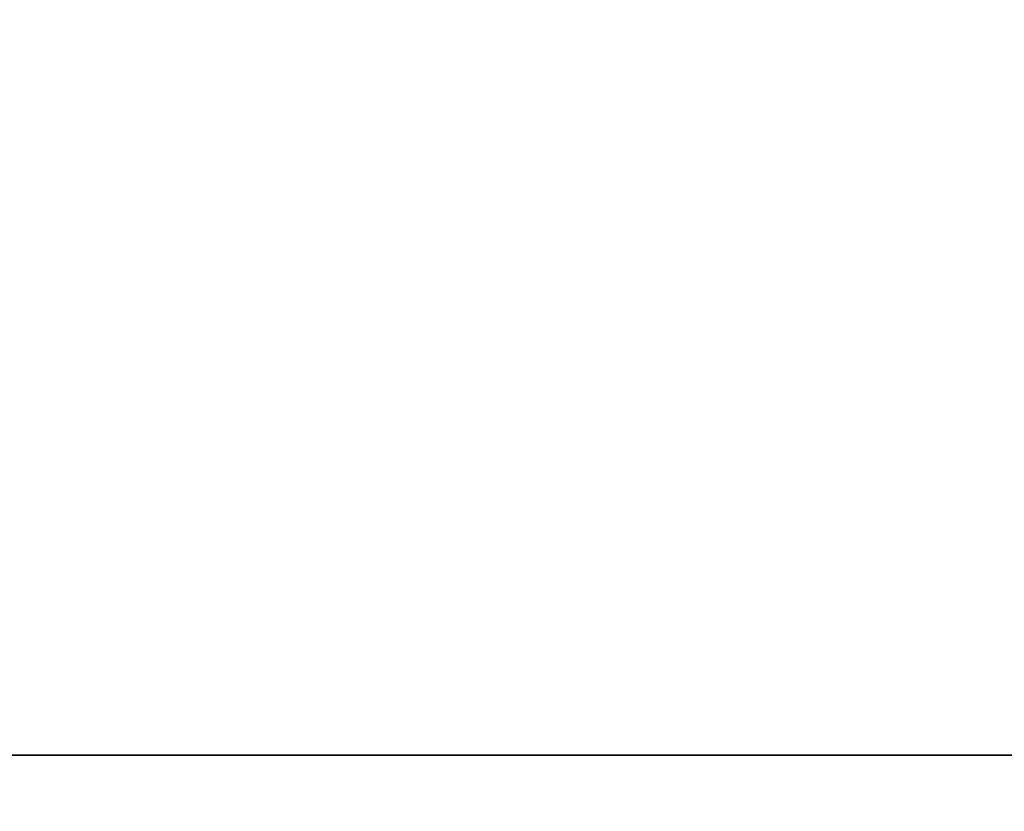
# Model space of a CAD drawing. Extents: x 0 to 35.8, y 0 to 27.5.
# Tile 91 of 256: x 19.2 to 20.009, y 1.64 to 2.29. Entities that reach past the tile are written whole.
import ezdxf

# ---------------------------------------------------------------- set-up
doc = ezdxf.new("R2010")
doc.units = 0
doc.header["$MEASUREMENT"] = 0
doc.layers.get('0').update_dxf_attribs({"color": 13, "linetype": 'CONTINUOUS'})
doc.layers.add('RGM8058UC_-_BODY', color=252, linetype='CONTINUOUS')

# ---------------------------------------------------------------- blocks, each defined once
blk = doc.blocks.new('RGM8658UC_TRADECAD_V06_DXF')
at = {"layer": 'RGM8058UC_-_BODY', "color": 0}
for p, q in [((23.5753, 1.6858), (12.2007, 1.6858)), ((12.2007, 1.6858, 5.9479), (23.5753, 1.6858, 5.9479)), ((12.2007, 1.6858, 5.9479), (23.5753, 1.6858, 5.9479)), ((23.5753, 1.6858, 7.4867), (12.2007, 1.6858, 7.4867)), ((23.5753, 1.6858, 7.4867), (12.2007, 1.6858, 7.4867)), ((23.5753, 1.6858), (12.2007, 1.6858))]:
    blk.add_line(p, q, dxfattribs=at)
at = {"layer": 'RGM8058UC_-_BODY', "color": 252}
mesh = blk.add_polyface(dxfattribs=at)
corners = [(23.5753, 3.6756, 7.4867), (12.2007, 1.6858, 7.4867), (12.2007, 3.6756, 7.4867), (23.5753, 1.6858, 7.4867)]
mesh.append_faces([[corners[k] for k in face] for face in [(0, 1, 2), (1, 0, 3)]], dxfattribs={"vtx0": -1, "color": 252})
mesh = blk.add_polyface(dxfattribs=at)
corners = [(23.5753, 1.6858), (12.2007, 3.6756), (12.2007, 1.6858), (23.5753, 3.6756)]
mesh.append_faces([[corners[k] for k in face] for face in [(0, 1, 2), (1, 0, 3)]], dxfattribs={"vtx0": -1, "color": 252})
mesh = blk.add_polyface(dxfattribs=at)
corners = [(12.2007, 1.6858, 5.9479), (23.5753, 1.6858), (12.2007, 1.6858), (23.5753, 1.6858, 5.9479)]
mesh.append_faces([[corners[k] for k in face] for face in [(0, 1, 2), (1, 0, 3)]], dxfattribs={"vtx0": -1, "color": 252})
mesh = blk.add_polyface(dxfattribs=at)
corners = [(23.5753, 0.9231, 5.9479), (12.2007, 1.6858, 5.9479), (12.2007, 0.9231, 5.9479), (23.5753, 1.6858, 5.9479)]
mesh.append_faces([[corners[k] for k in face] for face in [(0, 1, 2), (1, 0, 3)]], dxfattribs={"vtx0": -1, "color": 252})
mesh = blk.add_polyface(dxfattribs=at)
corners = [(23.5753, 1.6858, 7.4867), (12.2007, 0.9231, 7.4867), (12.2007, 1.6858, 7.4867), (23.5753, 0.9231, 7.4867)]
mesh.append_faces([[corners[k] for k in face] for face in [(0, 1, 2), (1, 0, 3)]], dxfattribs={"vtx0": -1, "color": 252})

msp = doc.modelspace()

# ---------------------------------------------------------------- block references
at = {"color": 0}
msp.add_blockref('RGM8658UC_TRADECAD_V06_DXF', (0, 0), dxfattribs=at)

doc.saveas('drawing.dxf')
